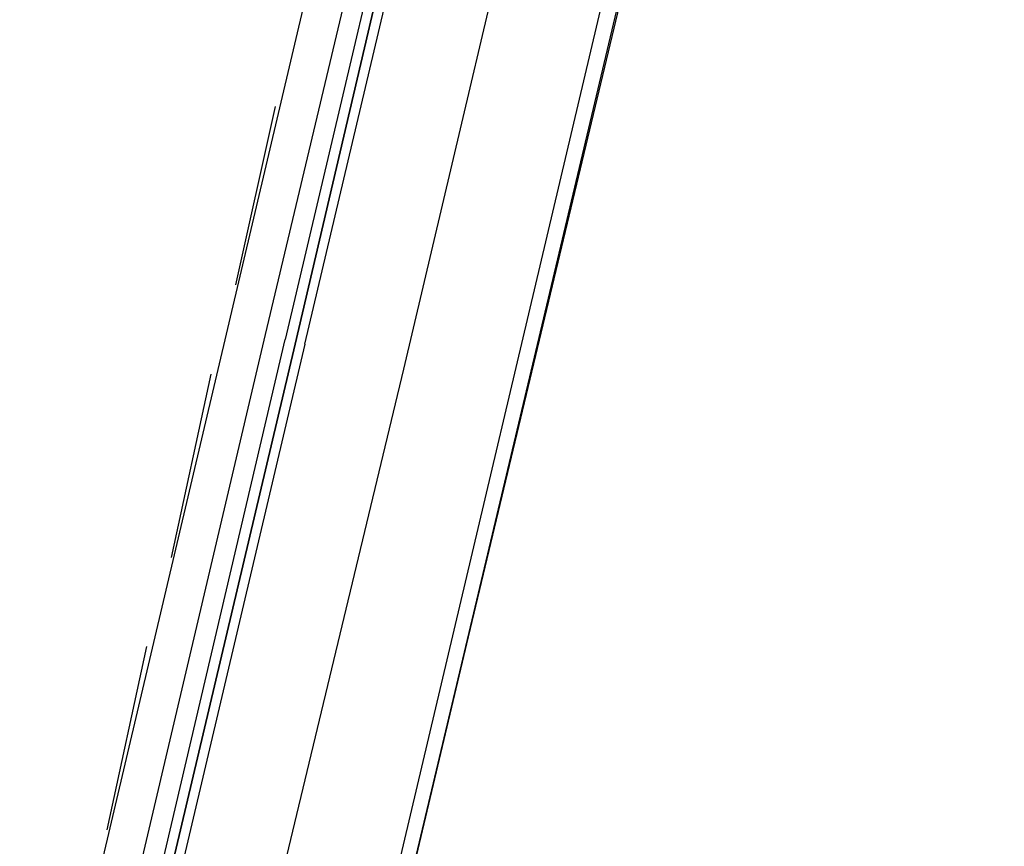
# Model space of a CAD drawing. Header units: feet. Extents: x -79 to 198, y -22 to 181.
# Tile 220 of 256: x 129.18 to 131.83, y 111.31 to 113.53. Entities that reach past the tile are written whole.
import ezdxf

# ---------------------------------------------------------------- set-up
doc = ezdxf.new("R2010")
doc.units = ezdxf.units.FT
doc.layers.add('A-LINEA', color=7, linetype='CONTINUOUS')

msp = doc.modelspace()

# ---------------------------------------------------------------- linework, layer by layer
at = {"layer": 'A-LINEA'}
for p, q in [((133.8267, 126.3511), (130.04, 110.4178)), ((129.32, 110.9244), (130.9867, 117.9911)), ((130.08, 110.7511), (131.7467, 117.8044)), ((129.8667, 113.2978), (129.76, 112.8178)), ((129.84, 112.6844), (129.4533, 111.0444)), ((129.6933, 112.5778), (129.5867, 112.0844)), ((129.52, 111.8444), (129.4133, 111.3511))]:
    msp.add_line(p, q, dxfattribs=at)
for points in [[(124.3067, 145.1111), (120.72, 129.9644), (124.28, 129.1244), (124.16, 128.6311), (133.8267, 126.3511), (130.9867, 114.3778), (130.3867, 111.8711), (130.04, 110.4178), (135.96, 109.0178)], [(129.9467, 112.6578), (130.3467, 114.3511), (130.3467, 114.3644), (130.3333, 114.3644), (130.32, 114.3644), (129.92, 112.6578), (130.32, 114.3644), (130.3067, 114.3644), (130.2933, 114.3644), (129.8933, 112.6711)], [(130.2533, 114.3111), (130.2533, 114.3111), (130.2267, 114.3111), (129.84, 112.6844)], [(129.7867, 110.8178), (130.2133, 112.5911), (130.6, 114.2311)], [(129.9467, 112.6578), (129.5467, 110.9644), (129.5333, 110.9644), (129.52, 110.9644), (129.92, 112.6578), (129.52, 110.9644), (129.5067, 110.9644), (129.4933, 110.9644), (129.8933, 112.6711)]]:
    msp.add_lwpolyline(points, dxfattribs=at)

doc.saveas('drawing.dxf')
